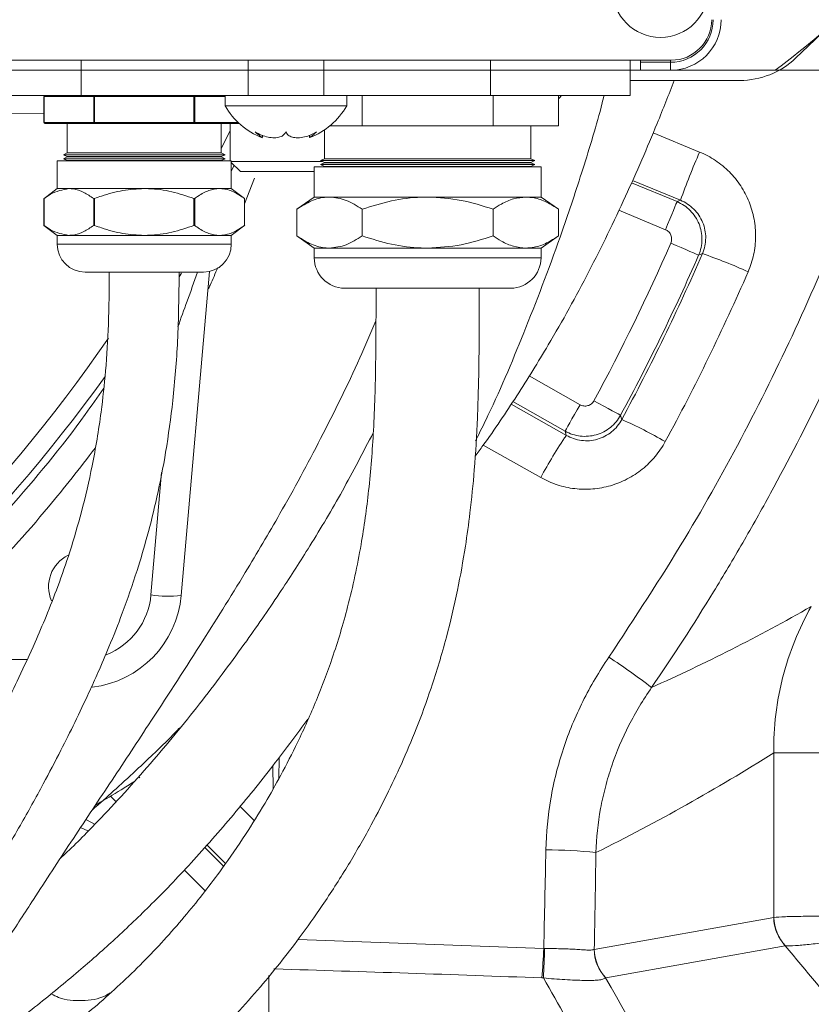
# Model space of a CAD drawing. Header units: millimetres. Extents: x 0 to 8410, y 0 to 5940.
# Tile 25 of 256: x 2282 to 2361, y 1075 to 1173. Entities that reach past the tile are written whole.
import ezdxf

# ---------------------------------------------------------------- set-up
doc = ezdxf.new("R2010")
doc.units = ezdxf.units.MM
doc.header["$LTSCALE"] = 10
doc.styles.add('SLDTEXTSTYLE0', font='TXT', dxfattribs={"width": 0.605})
doc.dimstyles.new('SLDDIMSTYLE2', dxfattribs={"dimtxt": 50, "dimasz": 50, "dimexe": 0, "dimexo": 0.0625, "dimgap": 12.5, "dimtad": 1, "dimtoh": 1, "dimdec": 1, "dimrnd": 1e-09, "dimzin": 12, "dimdsep": 46, "dimtxsty": 'SLDTEXTSTYLE0', "dimsah": 1, "dimcen": 0.09, "dimadec": 0, "dimazin": 0, "dimtfac": 1, "dimtofl": 0, "dimtmove": 0, "dimatfit": 3, "dimfxl": 0, "dimfrac": 2, "dimtolj": 1, "dimtzin": 12, "dimarcsym": 0})

# ---------------------------------------------------------------- blocks, each defined once
blk = doc.blocks.new('*D47')
at = {"color": 7, "linetype": 'Continuous', "lineweight": 0}
for p, q in [((2679.916, 1232.514), (2679.916, 1332.514)), ((2410.299, 1232.514), (2694.916, 1232.514)), ((2679.916, 1167.514), (2679.916, 1232.514)), ((2118.59, 1167.514), (2694.916, 1167.514)), ((2679.916, 1167.514), (2679.916, 727.068))]:
    blk.add_line(p, q, dxfattribs=at)
for points in [[(2679.916, 1232.514), (2687.416, 1282.514), (2672.416, 1282.514)], [(2679.916, 1167.514), (2672.416, 1117.514), (2687.416, 1117.514)]]:
    blk.add_solid(points, dxfattribs=at)
at = {"color": 7, "linetype": 'Continuous', "lineweight": 0, "char_height": 50, "attachment_point": 1, "rotation": 90, "style": 'SLDTEXTSTYLE0'}
for s, insert in [(' (3x M8)', (2615.462, 819.304)), ('65', (2615.462, 742.943))]:
    blk.add_mtext(s, dxfattribs=dict(at, insert=insert))

msp = doc.modelspace()

# ---------------------------------------------------------------- linework, layer by layer
at = {"color": 7, "linetype": 'Continuous', "lineweight": 0}
for p, q in [((2362.239315, 1171.72653), (2359.061612, 1168.711004)), ((2275.705366, 1168.513996), (2346.771358, 1168.513996)), ((2342.705368, 1165.013996), (2342.705368, 1168.513996)), ((2343.72641, 1168.30836), (2343.740283, 1167.514001)), ((2343.740283, 1167.514001), (2342.705368, 1167.514001)), ((2343.740283, 1167.514001), (2346.705361, 1167.514001)), ((2346.705361, 1167.514001), (2357.037558, 1167.514001)), ((2342.705368, 1166.513999), (2353.554784, 1166.513999)), ((2288.483916, 1165.013996), (2274.705364, 1165.013996)), ((2284.79041, 1164.914002), (2284.79041, 1162.363996)), ((2284.803807, 1164.914002), (2284.79041, 1164.914002)), ((2304.972498, 1165.013996), (2288.483916, 1165.013996)), ((2302.705361, 1165.013996), (2302.705361, 1164.014002)), ((2312.438248, 1165.013996), (2304.972498, 1165.013996)), ((2328.92683, 1165.013996), (2312.438248, 1165.013996)), ((2314.705371, 1164.014002), (2314.705371, 1165.013996)), ((2316.239043, 1162.013998), (2316.239043, 1165.013996)), ((2342.705368, 1165.013996), (2328.92683, 1165.013996)), ((2329.171686, 1162.013998), (2329.171686, 1165.013996)), ((2335.638015, 1162.013998), (2335.638015, 1165.013996)), ((2302.705361, 1164.014002), (2314.705371, 1164.014002)), ((2289.797886, 1162.264002), (2284.890412, 1162.264002)), ((2287.105365, 1162.264002), (2287.105365, 1159.368997)), ((2299.612849, 1162.264002), (2289.797886, 1162.264002)), ((2304.082601, 1162.264002), (2299.612849, 1162.264002)), ((2302.305369, 1159.368997), (2302.305369, 1162.264002)), ((2303.20537, 1162.264002), (2303.20537, 1158.578997)), ((2312.505363, 1161.613119), (2312.505363, 1158.784)), ((2313.041418, 1162.013998), (2316.239043, 1162.013998)), ((2316.239043, 1162.013998), (2329.171686, 1162.013998)), ((2329.171686, 1162.013998), (2335.638015, 1162.013998)), ((2332.905366, 1158.784), (2332.905366, 1162.013998)), ((2306.388928, 1160.869648), (2306.388928, 1161.091705)), ((2311.021818, 1161.09441), (2311.021818, 1160.869648)), ((2287.105365, 1159.368997), (2286.725371, 1159.179)), ((2287.105365, 1159.368997), (2298.505365, 1159.368997)), ((2298.505365, 1159.368997), (2302.305369, 1159.368997)), ((2302.685364, 1159.179), (2302.305369, 1159.368997)), ((2286.105363, 1158.578997), (2286.105363, 1155.829003)), ((2299.005373, 1158.578997), (2286.105363, 1158.578997)), ((2286.725371, 1159.179), (2287.105365, 1158.989002)), ((2298.695369, 1159.179), (2286.725371, 1159.179)), ((2287.105365, 1158.968998), (2286.725371, 1158.779)), ((2286.725371, 1158.779), (2287.105365, 1158.588996)), ((2298.695369, 1158.779), (2286.725371, 1158.779)), ((2287.105365, 1158.989002), (2287.105365, 1158.968998)), ((2302.305369, 1158.989002), (2287.105365, 1158.989002)), ((2287.105365, 1158.968998), (2298.505365, 1158.968998)), ((2287.105365, 1158.588996), (2287.105365, 1158.578997)), ((2302.305369, 1158.588996), (2287.105365, 1158.588996)), ((2298.505365, 1158.968998), (2302.305369, 1158.968998)), ((2302.685364, 1159.179), (2298.695369, 1159.179)), ((2302.685364, 1158.779), (2298.695369, 1158.779)), ((2303.305371, 1158.578997), (2299.005373, 1158.578997)), ((2302.305369, 1158.989002), (2302.685364, 1159.179)), ((2302.305369, 1158.968998), (2302.305369, 1158.989002)), ((2302.685364, 1158.779), (2302.305369, 1158.968998)), ((2302.305369, 1158.588996), (2302.685364, 1158.779)), ((2302.305369, 1158.578997), (2302.305369, 1158.588996)), ((2303.305371, 1155.829003), (2303.305371, 1158.578997)), ((2303.305371, 1158.513998), (2304.262056, 1158.513998)), ((2303.305371, 1158.413996), (2304.205372, 1157.513996)), ((2304.262056, 1158.513998), (2312.285362, 1158.513998)), ((2312.505363, 1158.784), (2312.125369, 1158.594002)), ((2312.125369, 1158.594002), (2312.505363, 1158.403998)), ((2333.28536, 1158.594002), (2312.125369, 1158.594002)), ((2312.505363, 1158.384), (2312.125369, 1158.193996)), ((2312.505363, 1158.784), (2332.905366, 1158.784)), ((2312.505363, 1158.403998), (2312.505363, 1158.384)), ((2317.60536, 1158.403998), (2312.505363, 1158.403998)), ((2312.505363, 1158.384), (2332.905366, 1158.384)), ((2332.905366, 1158.403998), (2317.60536, 1158.403998)), ((2333.28536, 1158.594002), (2332.905366, 1158.784)), ((2332.905366, 1158.403998), (2333.28536, 1158.594002)), ((2332.905366, 1158.384), (2332.905366, 1158.403998)), ((2333.28536, 1158.193996), (2332.905366, 1158.384)), ((2305.183782, 1157.513996), (2304.205372, 1157.513996)), ((2311.505361, 1157.513996), (2305.183782, 1157.513996)), ((2311.505361, 1157.994), (2311.505361, 1154.994001)), ((2333.905368, 1157.994), (2311.505361, 1157.994)), ((2312.125369, 1158.193996), (2312.505363, 1158.003998)), ((2333.28536, 1158.193996), (2312.125369, 1158.193996)), ((2312.505363, 1158.003998), (2312.505363, 1157.994)), ((2317.60536, 1158.003998), (2312.505363, 1158.003998)), ((2332.905366, 1158.003998), (2317.60536, 1158.003998)), ((2332.905366, 1158.003998), (2333.28536, 1158.193996)), ((2332.905366, 1157.994), (2332.905366, 1158.003998)), ((2333.905368, 1154.994001), (2333.905368, 1157.994)), ((2305.606036, 1156.858881), (2304.620324, 1154.338)), ((2286.105363, 1155.829003), (2284.774943, 1154.829)), ((2287.257551, 1155.829003), (2286.105363, 1155.829003)), ((2294.705375, 1155.829003), (2287.257551, 1155.829003)), ((2302.153184, 1155.829003), (2294.705375, 1155.829003)), ((2303.305371, 1155.829003), (2302.153184, 1155.829003)), ((2304.619758, 1154.841048), (2303.305371, 1155.829003)), ((2284.79041, 1154.841041), (2284.79041, 1152.196956)), ((2304.620324, 1152.196956), (2304.620324, 1154.841041)), ((2311.505361, 1154.994001), (2309.772729, 1153.793996)), ((2311.505361, 1154.994001), (2313.005878, 1154.994001)), ((2313.005878, 1154.994001), (2322.705372, 1154.994001)), ((2322.705372, 1154.994001), (2332.404851, 1154.994001)), ((2332.404851, 1154.994001), (2333.905368, 1154.994001)), ((2335.638015, 1153.793996), (2333.905368, 1154.994001)), ((2309.772729, 1151.154002), (2309.772729, 1153.793996)), ((2316.239043, 1151.154002), (2316.239043, 1153.793996)), ((2329.171686, 1151.154002), (2329.171686, 1153.793996)), ((2335.638015, 1151.154002), (2335.638015, 1153.793996)), ((2284.790977, 1152.196949), (2286.105363, 1151.209002)), ((2303.305371, 1151.209002), (2304.635792, 1152.208996)), ((2286.105363, 1151.209002), (2286.105363, 1150.328999)), ((2287.257551, 1151.209002), (2286.105363, 1151.209002)), ((2294.705375, 1151.209002), (2287.257551, 1151.209002)), ((2302.153184, 1151.209002), (2294.705375, 1151.209002)), ((2303.305371, 1151.209002), (2302.153184, 1151.209002)), ((2303.305371, 1150.328999), (2303.305371, 1151.209002)), ((2309.772729, 1151.154002), (2311.505361, 1149.953996)), ((2333.905368, 1149.953996), (2335.638015, 1151.154002)), ((2311.505361, 1149.953996), (2311.505361, 1148.993996)), ((2311.505361, 1149.953996), (2313.005878, 1149.953996)), ((2313.005878, 1149.953996), (2322.705372, 1149.953996)), ((2322.705372, 1149.953996), (2332.404851, 1149.953996)), ((2332.404851, 1149.953996), (2333.905368, 1149.953996)), ((2333.905368, 1148.993996), (2333.905368, 1149.953996)), ((2297.630368, 1147.578997), (2288.855373, 1147.578997)), ((2300.555362, 1147.578997), (2297.630368, 1147.578997)), ((2301.159217, 1147.646112), (2298.359259, 1115.642441)), ((2330.905362, 1145.993998), (2314.505367, 1145.993998)), ((2289.126976, 1092.390363), (2288.415595, 1092.727994))]:
    msp.add_line(p, q, dxfattribs=at)
at = {"color": 8, "linetype": 'Continuous', "lineweight": 0}
for p, q in [((2288.483916, 1165.013996), (2288.483916, 1168.513996)), ((2304.972498, 1165.013996), (2304.972498, 1168.513996)), ((2312.438248, 1165.013996), (2312.438248, 1168.513996)), ((2328.92683, 1165.013996), (2328.92683, 1168.513996)), ((2346.705361, 1168.30836), (2343.72641, 1168.30836)), ((2346.705361, 1168.513996), (2346.705361, 1168.30836)), ((2346.705361, 1168.30836), (2346.705361, 1167.514001)), ((2284.79041, 1164.914002), (2284.803807, 1164.914002)), ((2284.803807, 1164.914002), (2284.803807, 1162.363996)), ((2289.71128, 1164.914002), (2284.803807, 1164.914002)), ((2289.71128, 1164.914002), (2289.797886, 1164.914002)), ((2289.71128, 1162.363996), (2289.71128, 1164.914002)), ((2289.797886, 1164.914002), (2289.797886, 1165.013996)), ((2289.797886, 1164.914002), (2289.797886, 1162.363996)), ((2299.612849, 1164.914002), (2289.797886, 1164.914002)), ((2299.612849, 1164.914002), (2299.612849, 1165.013996)), ((2299.612849, 1162.363996), (2299.612849, 1164.914002)), ((2299.612849, 1164.914002), (2299.699454, 1164.914002)), ((2299.699454, 1164.914002), (2299.699454, 1162.363996)), ((2302.705361, 1164.914002), (2299.699454, 1164.914002)), ((2284.79041, 1163.26758), (2277.91266, 1163.195801)), ((2284.79041, 1162.363996), (2284.803807, 1162.363996)), ((2284.803807, 1162.363996), (2289.71128, 1162.363996)), ((2289.71128, 1162.363996), (2289.797886, 1162.363996)), ((2289.797886, 1162.264002), (2289.797886, 1162.363996)), ((2289.797886, 1162.363996), (2299.612849, 1162.363996)), ((2299.612849, 1162.264002), (2299.612849, 1162.363996)), ((2299.612849, 1162.363996), (2299.699454, 1162.363996)), ((2299.699454, 1162.363996), (2303.976281, 1162.363996)), ((2302.305369, 1159.772848), (2303.20537, 1161.577513)), ((2344.976394, 1161.334959), (2349.56698, 1159.441558)), ((2303.603097, 1158.116279), (2303.305371, 1157.539261)), ((2347.681387, 1154.675526), (2342.935293, 1156.639059)), ((2342.834248, 1156.406586), (2347.343071, 1154.538979)), ((2284.803807, 1154.8506), (2284.803807, 1152.187397)), ((2289.71128, 1152.187397), (2289.71128, 1154.8506)), ((2289.797886, 1154.8506), (2289.797886, 1152.187397)), ((2299.612849, 1152.187397), (2299.612849, 1154.8506)), ((2299.699454, 1154.8506), (2299.699454, 1152.187397)), ((2304.606928, 1152.187397), (2304.606928, 1154.8506)), ((2346.196591, 1151.771141), (2341.578855, 1153.683869)), ((2286.105363, 1150.328999), (2299.005373, 1150.328999)), ((2299.005373, 1150.328999), (2303.305371, 1150.328999)), ((2311.505361, 1148.993996), (2333.905368, 1148.993996)), ((2298.144533, 1147.120719), (2298.371969, 1147.479159)), ((2332.727371, 1137.328041), (2337.762727, 1134.47917)), ((2330.954521, 1134.54519), (2336.407601, 1131.453303)), ((2336.287482, 1131.871683), (2331.123187, 1134.793503)), ((2333.875282, 1127.289963), (2328.205122, 1130.497319)), ((2295.370667, 1115.69464), (2296.427591, 1127.775257)), ((2270.717314, 1109.304731), (2283.133334, 1109.304731)), ((2364.517702, 1100.093474), (2356.909259, 1100.093474)), ((2356.909259, 1083.838825), (2356.909259, 1100.093474)), ((2308.030083, 1099.625563), (2307.999431, 1097.540235)), ((2307.430028, 1096.532991), (2307.397722, 1098.804449)), ((2294.258325, 1097.615083), (2294.128074, 1097.744798)), ((2291.903375, 1095.289876), (2291.371732, 1095.82152)), ((2304.168551, 1094.782745), (2305.560141, 1093.397444)), ((2300.681769, 1090.748315), (2302.545531, 1088.884552)), ((2302.740394, 1089.167734), (2300.901054, 1090.999549)), ((2300.703629, 1086.489623), (2298.662259, 1088.530978)), ((2339.164345, 1080.680942), (2356.894671, 1083.835979)), ((2309.911667, 1081.666549), (2334.174215, 1080.778783)), ((2358.040719, 1081.028601), (2340.310394, 1077.873563))]:
    msp.add_line(p, q, dxfattribs=at)
at = {"color": 7, "linetype": 'Continuous', "lineweight": 0, "flags": 128}
for points in [[(2343.72641, 1168.30836), (2343.726217, 1168.319432), (2343.72571, 1168.348884), (2343.72489, 1168.395599), (2343.723803, 1168.457826), (2343.722819, 1168.513996)], [(2335.638015, 1164.692996), (2335.721477, 1164.791701), (2335.926576, 1165.013996)], [(2289.780139, 1093.047833), (2289.481564, 1093.223383), (2288.919686, 1093.495225)]]:
    msp.add_lwpolyline(points, dxfattribs=at)
at = {"color": 8, "linetype": 'Continuous', "lineweight": 0, "flags": 128}
for points in [[(2346.196591, 1151.771141), (2346.413179, 1152.294052), (2346.622004, 1152.798188), (2346.81554, 1153.265437), (2346.986859, 1153.679011), (2347.129776, 1154.024055), (2347.23918, 1154.288185), (2347.311138, 1154.461903), (2347.343071, 1154.538979)], [(2347.343071, 1154.538979), (2347.599952, 1154.642632), (2347.681387, 1154.675526)], [(2346.72968, 1150.449057), (2347.248419, 1150.222642), (2347.748532, 1150.004362), (2348.212047, 1149.802057), (2348.622321, 1149.622989), (2348.964615, 1149.473598), (2349.226637, 1149.359231), (2349.398969, 1149.284018), (2349.475427, 1149.250646)], [(2349.847316, 1149.404948), (2349.612771, 1149.307599), (2349.475427, 1149.250646)], [(2337.762727, 1134.47917), (2337.484016, 1133.986545), (2337.215318, 1133.511623), (2336.966275, 1133.071443), (2336.745842, 1132.681829), (2336.561932, 1132.356775), (2336.421161, 1132.107948), (2336.328565, 1131.944289), (2336.287482, 1131.871683)], [(2339.132755, 1134.873045), (2339.630543, 1134.603662), (2340.110435, 1134.34395), (2340.555235, 1134.103251), (2340.948923, 1133.890194), (2341.27739, 1133.712438), (2341.528817, 1133.576376), (2341.69419, 1133.486879), (2341.767563, 1133.447175)], [(2341.767563, 1133.447175), (2341.870992, 1133.073342), (2341.886042, 1133.018923)], [(2336.407601, 1131.453303), (2336.371689, 1131.578488), (2336.287482, 1131.871683)]]:
    msp.add_lwpolyline(points, dxfattribs=at)
at = {"color": 7, "linetype": 'Continuous', "lineweight": 0}
msp.add_circle((2345.705367, 1175.513999), 4.75, dxfattribs=at)
for centre, radius, start, end in [((2308.705367, 1232.513999), 81, 306.63346142, 323.36653858), ((2346.705367, 1172.513999), 5, 270, 0), ((2346.771364, 1172.513999), 4, 270, 0), ((2353.554778, 1174.513999), 8, 270, 313.5), ((2308.824757, 1167.412981), 7, 209.04974724, 249.40063411), ((2308.585978, 1167.412981), 7, 290.62553641, 330.95025276), ((2284.890413, 1162.363999), 0.1, 180, 270), ((2288.855367, 1150.328999), 2.75, 180, 270), ((2300.555367, 1150.328999), 2.75, 270, 0), ((2314.505367, 1148.993999), 3, 180, 270), ((2330.905367, 1148.993999), 3, 270, 0), ((2288.705367, 1116.513999), 3.45, 115.96551127, 203.76118524), ((2288.39731, 1116.513999), 10, 276.73449036, 355)]:
    msp.add_arc(centre, radius, start, end, dxfattribs=at)
at = {"color": 8, "linetype": 'Continuous', "lineweight": 0}
for centre, radius, start, end in [((2346.705367, 1172.513999), 4.205642, 270, 0), ((2284.897628, 1164.920245), 0.094029, 94.40115735, 183.80681814), ((2289.805111, 1164.920237), 0.094038, 94.40653206, 183.80144342), ((2299.605624, 1164.920237), 0.094038, 356.19855658, 85.59346794), ((2284.897628, 1162.357753), 0.094029, 176.19318186, 265.59884265), ((2289.805111, 1162.357762), 0.094038, 176.19855658, 265.59346794), ((2299.605624, 1162.357762), 0.094038, 274.40653206, 3.80144342), ((2431.289154, 1124.353667), 88.936347, 156.76345171, 160.06591363), ((2158.705367, 1232.513999), 205.153106, 331.57930664, 336.42069336), ((2158.705367, 1232.513999), 208.148995, 331.57930664, 336.42069336), ((2335.414424, 1106.615987), 45.157542, 65.19053483, 71.36053909), ((2158.705367, 1232.513999), 160.972778, 284.88876411, 325.37175763), ((2158.705367, 1232.513999), 162.881464, 285.1453869, 324.21867483), ((2322.71643, 1089.765393), 47.311119, 60.26249555, 66.0974687), ((2372.960698, 1106.368372), 44.332637, 145.53974589, 151.84080396), ((2288.39731, 1116.30473), 7, 291.44943409, 355), ((2297.053275, 1126.450195), 10.886374, 261.10866623, 276.89008018), ((2297.345817, 1044.279845), 78.307116, 52.67270195, 56.46367086), ((2334.483579, 1046.279024), 44.224742, 83.70220462, 90.1295215), ((2361.060013, 1083.898772), 4.165816, 180.8636695, 223.54956521), ((2361.083434, 1083.91688), 4.174905, 181.07127211, 223.79014832), ((2280.242921, 1082.731429), 53.966631, 354.82024819, 357.92644415), ((2250.412875, 1082.725355), 83.866672, 356.67056482, 358.66759317), ((2343.318301, 1080.73091), 4.165434, 180.75558895, 223.37364103), ((2343.329626, 1080.743709), 4.165753, 180.8633337, 223.54990102)]:
    msp.add_arc(centre, radius, start, end, dxfattribs=at)
msp.add_ellipse((2238.93407, 1232.513999), major_axis=(196.908955, 0), ratio=0.839940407, start_param=5.247439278, end_param=5.35481016, dxfattribs=at)
for points, knots in [([(2379.518221, 1188.316659), (2378.015247, 1180.955505), (2376.152327, 1173.734823), (2371.73644, 1159.561955), (2369.183392, 1152.609799), (2363.395619, 1138.969784), (2360.160912, 1132.281917), (2355.684074, 1124.089519), (2354.766983, 1122.459431), (2352.888954, 1119.216176), (2351.927448, 1117.602144), (2348.985917, 1112.800806), (2346.946454, 1109.64978), (2344.828694, 1106.548471)], [0, 0, 0, 0, 0.25, 0.25, 0.5, 0.5, 0.75, 0.75, 0.8125, 0.8125, 0.875, 0.875, 1, 1, 1, 1]), ([(2340.607806, 1109.551621), (2343.162612, 1113.42722), (2347.932108, 1120.662467), (2354.107179, 1131.756586), (2359.438504, 1142.588124), (2364.215362, 1153.804702), (2368.353432, 1165.389399), (2371.286269, 1174.886458), (2372.575774, 1180.533583), (2372.943296, 1182.143071)], [0, 0, 0, 0, 0.174187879, 0.325186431, 0.47629674, 0.62729256, 0.782603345, 0.938039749, 1, 1, 1, 1]), ([(2349.566985, 1159.441556), (2350.120257, 1159.213924), (2350.644379, 1158.934295), (2351.387268, 1158.437626), (2351.628002, 1158.258602), (2352.085844, 1157.881352), (2352.522445, 1157.483474), (2352.917285, 1157.04504), (2353.290988, 1156.586079), (2353.468026, 1156.345165), (2353.960644, 1155.598744), (2354.234734, 1155.076024), (2354.56679, 1154.255391), (2354.664198, 1153.97571), (2354.831669, 1153.403707), (2354.901128, 1153.112863), (2355.064212, 1152.240269), (2355.114664, 1151.652959), (2355.102578, 1150.76358), (2355.083552, 1150.464092), (2355.016253, 1149.873517), (2354.968149, 1149.581788), (2354.781542, 1148.717014), (2354.601161, 1148.154277), (2354.362618, 1147.605854)], [0, 0, 0, 0, 0.125, 0.125, 0.1875, 0.1875, 0.25, 0.3125, 0.3125, 0.375, 0.375, 0.5, 0.5, 0.5625, 0.5625, 0.625, 0.625, 0.75, 0.75, 0.8125, 0.8125, 0.875, 0.875, 1, 1, 1, 1]), ([(2347.343064, 1154.538978), (2347.589164, 1154.436436), (2347.821001, 1154.311229), (2348.257304, 1154.017321), (2348.463786, 1153.84637), (2348.835683, 1153.47005), (2349.001187, 1153.265635), (2349.291546, 1152.824484), (2349.41629, 1152.58639), (2349.613446, 1152.097942), (2349.6877, 1151.84527), (2349.786097, 1151.322522), (2349.808886, 1151.057961), (2349.802549, 1150.531979), (2349.773204, 1150.26691), (2349.662229, 1149.74742), (2349.58157, 1149.495216), (2349.475433, 1149.250645)], [0, 0, 0, 0, 0.125, 0.125, 0.25, 0.25, 0.375, 0.375, 0.5, 0.5, 0.625, 0.625, 0.75, 0.75, 0.875, 0.875, 1, 1, 1, 1]), ([(2349.847312, 1149.404947), (2349.95409, 1149.650577), (2350.034463, 1149.902612), (2350.14443, 1150.419003), (2350.173889, 1150.686498), (2350.178373, 1151.216891), (2350.154177, 1151.479309), (2350.053349, 1151.998649), (2349.975724, 1152.256228), (2349.77421, 1152.742956), (2349.649977, 1152.975161), (2349.353395, 1153.416712), (2349.184308, 1153.620742), (2348.811178, 1153.990732), (2348.604542, 1154.158931), (2348.161935, 1154.45141), (2347.928016, 1154.57492), (2347.681393, 1154.675525)], [0, 0, 0, 0, 0.125, 0.125, 0.25, 0.25, 0.375, 0.375, 0.5, 0.5, 0.625, 0.625, 0.75, 0.75, 0.875, 0.875, 1, 1, 1, 1]), ([(2346.729679, 1150.449054), (2346.783073, 1150.571387), (2346.811309, 1150.703762), (2346.814907, 1150.966931), (2346.790009, 1151.100235), (2346.691385, 1151.344571), (2346.617211, 1151.457393), (2346.43082, 1151.645387), (2346.319903, 1151.720058), (2346.196587, 1151.771137)], [0, 0, 0, 0, 0.25, 0.25, 0.5, 0.5, 0.75, 0.75, 1, 1, 1, 1]), ([(2299.969583, 1147.578997), (2299.627679, 1146.618376), (2298.986243, 1144.816177), (2298.33265, 1143.008793), (2298.02744, 1142.164794)], [0, 0, 0, 0, 0.533027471, 1, 1, 1, 1]), ([(2268.708727, 1111.308587), (2270.168512, 1112.673351), (2274.549347, 1116.769027), (2281.371471, 1124.108397), (2287.211244, 1131.069198), (2290.098216, 1135.239112), (2290.697812, 1136.105162)], [0, 0, 0, 0, 0.180492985, 0.541662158, 0.904807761, 1, 1, 1, 1]), ([(2337.762731, 1134.479171), (2337.878904, 1134.413444), (2338.00766, 1134.371704), (2338.269055, 1134.340978), (2338.404215, 1134.351992), (2338.657421, 1134.424886), (2338.777292, 1134.487027), (2338.98351, 1134.653033), (2339.069225, 1134.755655), (2339.132752, 1134.873044)], [0, 0, 0, 0, 0.25, 0.25, 0.5, 0.5, 0.75, 0.75, 1, 1, 1, 1]), ([(2341.767566, 1133.447175), (2341.640185, 1133.212965), (2341.491732, 1132.99528), (2341.154387, 1132.591623), (2340.963049, 1132.403876), (2340.550374, 1132.072781), (2340.329978, 1131.929245), (2339.861229, 1131.685941), (2339.611538, 1131.586422), (2339.105358, 1131.440702), (2338.846375, 1131.392908), (2338.316265, 1131.348958), (2338.050765, 1131.35358), (2337.528242, 1131.414139), (2337.267614, 1131.47067), (2336.762343, 1131.63464), (2336.519804, 1131.740883), (2336.287485, 1131.871682)], [0, 0, 0, 0, 0.125, 0.125, 0.25, 0.25, 0.375, 0.375, 0.5, 0.5, 0.625, 0.625, 0.75, 0.75, 0.875, 0.875, 1, 1, 1, 1]), ([(2336.407596, 1131.4533), (2336.638063, 1131.32075), (2336.877969, 1131.212729), (2337.376239, 1131.044577), (2337.637684, 1130.98418), (2338.163799, 1130.917495), (2338.427507, 1130.910581), (2338.956252, 1130.949916), (2339.222509, 1130.997183), (2339.731714, 1131.14203), (2339.977802, 1131.239539), (2340.452433, 1131.486261), (2340.675295, 1131.632893), (2341.085308, 1131.965347), (2341.275329, 1132.153776), (2341.613459, 1132.564213), (2341.760615, 1132.784224), (2341.886035, 1133.01892)], [0, 0, 0, 0, 0.125, 0.125, 0.25, 0.25, 0.375, 0.375, 0.5, 0.5, 0.625, 0.625, 0.75, 0.75, 0.875, 0.875, 1, 1, 1, 1]), ([(2289.848312, 1130.17611), (2288.334926, 1128.232866), (2284.675355, 1123.533843), (2278.310564, 1116.531132), (2273.248397, 1111.713531), (2270.717314, 1109.304731)], [0, 0, 0, 0, 0.260669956, 0.630335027, 1, 1, 1, 1]), ([(2346.184024, 1130.845967), (2345.897819, 1130.319184), (2345.563233, 1129.826701), (2344.989496, 1129.138919), (2344.785583, 1128.917812), (2344.361123, 1128.500926), (2343.91843, 1128.107219), (2343.439871, 1127.759112), (2342.943151, 1127.434095), (2342.684491, 1127.282513), (2341.888839, 1126.868332), (2341.339045, 1126.648704), (2340.486106, 1126.401692), (2340.197051, 1126.333194), (2339.60916, 1126.224734), (2339.311825, 1126.185217), (2338.424488, 1126.11187), (2337.833406, 1126.121674), (2336.947496, 1126.225003), (2336.650699, 1126.274758), (2336.068497, 1126.402709), (2335.782491, 1126.48079), (2334.939388, 1126.756335), (2334.39706, 1126.994692), (2333.875283, 1127.289965)], [0, 0, 0, 0, 0.125, 0.125, 0.1875, 0.1875, 0.25, 0.3125, 0.3125, 0.375, 0.375, 0.5, 0.5, 0.5625, 0.5625, 0.625, 0.625, 0.75, 0.75, 0.8125, 0.8125, 0.875, 0.875, 1, 1, 1, 1]), ([(2356.909256, 1100.093479), (2356.888046, 1101.363591), (2356.953552, 1102.626629), (2357.178745, 1104.510827), (2357.275393, 1105.138909), (2357.509676, 1106.382468), (2357.646975, 1106.996954), (2358.117446, 1108.819222), (2358.508944, 1110.0059), (2359.443984, 1112.324244), (2359.987523, 1113.45591), (2360.609258, 1114.559282)], [0, 0, 0, 0, 0.25, 0.25, 0.375, 0.375, 0.5, 0.5, 0.75, 0.75, 1, 1, 1, 1]), ([(2334.383611, 1090.50366), (2334.419018, 1092.209357), (2334.584762, 1093.896672), (2335.019789, 1096.401266), (2335.196006, 1097.231713), (2335.610926, 1098.883753), (2335.849331, 1099.703199), (2336.646422, 1102.114714), (2337.289143, 1103.671077), (2338.787636, 1106.68554), (2339.643434, 1108.143629), (2340.607812, 1109.551621)], [0, 0, 0, 0, 0.25, 0.25, 0.375, 0.375, 0.5, 0.5, 0.75, 0.75, 1, 1, 1, 1]), ([(2344.828694, 1106.548471), (2343.990732, 1105.346091), (2343.244466, 1104.100356), (2341.933203, 1101.523272), (2341.368173, 1100.191938), (2340.663583, 1098.127537), (2340.452068, 1097.425835), (2340.082211, 1096.010224), (2339.924193, 1095.298329), (2339.531033, 1093.150384), (2339.376298, 1091.702152), (2339.334856, 1090.236874)], [0, 0, 0, 0, 0.25, 0.25, 0.5, 0.5, 0.625, 0.625, 0.75, 0.75, 1, 1, 1, 1]), ([(2356.909256, 1083.838825), (2357.170376, 1083.866503), (2357.549937, 1083.886522), (2358.543412, 1083.922922), (2359.133333, 1083.938455), (2360.157668, 1083.951107), (2360.51639, 1083.953258), (2361.260767, 1083.950302), (2361.64745, 1083.945244), (2362.852398, 1083.911404), (2363.677516, 1083.866279), (2364.517708, 1083.768359)], [0, 0, 0, 0, 0.25, 0.25, 0.5, 0.5, 0.625, 0.625, 0.75, 0.75, 1, 1, 1, 1]), ([(2334.256866, 1080.775222), (2334.795285, 1080.758805), (2335.322721, 1080.757005), (2336.355122, 1080.735446), (2336.833122, 1080.71654), (2337.493237, 1080.676912), (2337.699824, 1080.662364), (2338.080781, 1080.635553), (2338.256234, 1080.623175), (2338.576409, 1080.608233), (2338.719583, 1080.605874), (2338.96511, 1080.621991), (2339.068769, 1080.640343), (2339.153225, 1080.675975)], [0, 0, 0, 0, 0.25, 0.25, 0.5, 0.5, 0.625, 0.625, 0.75, 0.75, 0.875, 0.875, 1, 1, 1, 1]), ([(2363.973935, 1081.435488), (2363.639848, 1081.445434), (2363.314869, 1081.436174), (2362.67955, 1081.40135), (2362.367745, 1081.375301), (2361.764985, 1081.318201), (2361.475773, 1081.287284), (2360.919329, 1081.227144), (2360.650942, 1081.197729), (2359.887049, 1081.118233), (2359.435066, 1081.077653), (2358.647595, 1081.029896), (2358.322745, 1081.023371), (2358.069653, 1081.027764)], [0, 0, 0, 0, 0.125, 0.125, 0.25, 0.25, 0.375, 0.375, 0.5, 0.5, 0.75, 0.75, 1, 1, 1, 1]), ([(2340.290483, 1077.870282), (2340.219116, 1077.810295), (2340.123857, 1077.763474), (2339.880597, 1077.690381), (2339.7319, 1077.664029), (2339.376219, 1077.627593), (2339.173043, 1077.617746), (2338.712805, 1077.609472), (2338.453644, 1077.611115), (2337.887012, 1077.622677), (2337.585729, 1077.632361), (2336.948115, 1077.657754), (2336.60903, 1077.673619), (2335.559534, 1077.731199), (2334.850991, 1077.77968), (2334.137982, 1077.854637)], [0, 0, 0, 0, 0.125, 0.125, 0.25, 0.25, 0.375, 0.375, 0.5, 0.5, 0.625, 0.625, 0.75, 0.75, 1, 1, 1, 1]), ([(2285.513713, 1076.297795), (2285.753987, 1076.164108), (2286.681915, 1075.647817), (2288.571784, 1075.555108), (2290.374738, 1075.763644), (2291.193879, 1076.29331), (2291.352405, 1076.395815)], [0, 0, 0, 0, 0.134833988, 0.520722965, 0.907246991, 1, 1, 1, 1])]:
    msp.add_open_spline(points, degree=3, knots=knots, dxfattribs=at)
at = {"color": 7, "linetype": 'Continuous', "lineweight": 0}
for points, knots in [([(2327.392473, 1129.398418), (2327.652844, 1129.746652), (2329.09916, 1131.681025), (2331.528384, 1135.339146), (2335.078512, 1141.035365), (2338.700469, 1147.597814), (2342.243816, 1154.924283), (2345.004106, 1161.2476), (2346.516037, 1165.098401), (2347.07184, 1166.513999)], [0, 0, 0, 0, 0.030933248, 0.171828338, 0.312414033, 0.508835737, 0.705147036, 0.891608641, 1, 1, 1, 1]), ([(2327.445774, 1130.926852), (2327.856888, 1131.75046), (2329.681121, 1135.405052), (2332.536187, 1142.316604), (2335.65118, 1150.44306), (2338.092586, 1157.859219), (2339.460908, 1162.32549), (2340.070998, 1164.770874), (2340.131654, 1165.013996)], [0, 0, 0, 0, 0.075853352, 0.336584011, 0.615714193, 0.79250756, 0.979370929, 1, 1, 1, 1]), ([(2308.705373, 1161.421319), (2308.602573, 1161.273423), (2308.42446, 1161.017176), (2307.876167, 1160.847688), (2307.269371, 1160.841718), (2306.603278, 1160.984723), (2306.065701, 1161.198292), (2305.770258, 1161.366633), (2305.674283, 1161.421319)], [0, 0, 0, 0, 0.235566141, 0.408145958, 0.581143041, 0.745073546, 0.917187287, 1, 1, 1, 1]), ([(2305.674283, 1161.421319), (2305.853324, 1161.275682), (2306.163543, 1161.023341), (2306.379783, 1160.857643), (2306.368112, 1160.866562), (2306.364073, 1160.869648)], [0, 0, 0, 0, 0.471604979, 0.817135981, 1, 1, 1, 1]), ([(2311.736463, 1161.421319), (2311.451691, 1161.273423), (2310.958294, 1161.017179), (2310.188651, 1160.847687), (2309.574669, 1160.841721), (2309.093219, 1160.984715), (2308.826335, 1161.198295), (2308.735033, 1161.366634), (2308.705373, 1161.421319)], [0, 0, 0, 0, 0.235571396, 0.40815195, 0.581147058, 0.745081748, 0.917188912, 1, 1, 1, 1]), ([(2311.046659, 1160.869656), (2311.041357, 1160.865551), (2311.025418, 1160.853211), (2311.202003, 1160.989883), (2311.465244, 1161.197705), (2311.669959, 1161.366487), (2311.736463, 1161.421319)], [0, 0, 0, 0, 0.16324005, 0.49071804, 0.834551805, 1, 1, 1, 1]), ([(2287.257551, 1155.829003), (2286.631172, 1155.714926), (2285.792159, 1155.562125), (2285.003643, 1154.994464), (2284.803807, 1154.8506)], [0, 0, 0, 0, 0.746566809, 1, 1, 1, 1]), ([(2289.71128, 1154.8506), (2289.387361, 1155.071042), (2288.733738, 1155.515862), (2287.901501, 1155.797643), (2287.405529, 1155.821796), (2287.257551, 1155.829003)], [0, 0, 0, 0, 0.4080507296, 0.8233862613, 1, 1, 1, 1]), ([(2294.705375, 1155.829003), (2293.99891, 1155.789872), (2292.565845, 1155.710497), (2290.939428, 1155.260668), (2290.027185, 1154.932969), (2289.797886, 1154.8506)], [0, 0, 0, 0, 0.421262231, 0.854530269, 1, 1, 1, 1]), ([(2299.612849, 1154.8506), (2298.892786, 1155.093755), (2297.435756, 1155.585774), (2295.760795, 1155.816464), (2294.844667, 1155.827348), (2294.705375, 1155.829003)], [0, 0, 0, 0, 0.453105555, 0.916847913, 1, 1, 1, 1]), ([(2302.153184, 1155.829003), (2301.799953, 1155.789871), (2301.083423, 1155.710493), (2300.270227, 1155.260678), (2299.814101, 1154.932969), (2299.699454, 1154.8506)], [0, 0, 0, 0, 0.421262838, 0.854534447, 1, 1, 1, 1]), ([(2304.606928, 1154.8506), (2304.246894, 1155.093755), (2303.518369, 1155.585776), (2302.680882, 1155.816466), (2302.222832, 1155.827348), (2302.153184, 1155.829003)], [0, 0, 0, 0, 0.4531007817, 0.9168418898, 1, 1, 1, 1]), ([(2284.790962, 1154.841041), (2284.790786, 1154.840909), (2284.789546, 1154.83998), (2284.794112, 1154.84338), (2284.80084, 1154.848391), (2284.803807, 1154.8506)], [0, 0, 0, 0, 0.084382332, 0.596294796, 1, 1, 1, 1]), ([(2289.71128, 1154.8506), (2289.716517, 1154.847624), (2289.727007, 1154.841662), (2289.750871, 1154.839764), (2289.775568, 1154.843132), (2289.791057, 1154.848315), (2289.797886, 1154.8506)], [0, 0, 0, 0, 0.270771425, 0.542438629, 0.798252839, 1, 1, 1, 1]), ([(2299.612849, 1154.8506), (2299.622079, 1154.847624), (2299.640573, 1154.841661), (2299.666978, 1154.839764), (2299.687151, 1154.843135), (2299.695688, 1154.848315), (2299.699454, 1154.8506)], [0, 0, 0, 0, 0.270674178, 0.5423703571, 0.7981328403, 1, 1, 1, 1]), ([(2304.606928, 1154.8506), (2304.611083, 1154.847502), (2304.618745, 1154.841791), (2304.61944, 1154.841276), (2304.619758, 1154.841041)], [0, 0, 0, 0, 0.542306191, 1, 1, 1, 1]), ([(2313.005878, 1154.994001), (2312.900294, 1154.991323), (2312.303373, 1154.97618), (2311.203883, 1154.691268), (2310.253604, 1154.095484), (2309.772729, 1153.793996)], [0, 0, 0, 0, 0.0959622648, 0.5425243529, 1, 1, 1, 1]), ([(2316.239043, 1153.793996), (2315.719641, 1154.126816), (2314.667509, 1154.800997), (2313.564413, 1154.929125), (2313.005878, 1154.994001)], [0, 0, 0, 0, 0.493666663, 1, 1, 1, 1]), ([(2322.705372, 1154.994001), (2322.494204, 1154.991323), (2321.300361, 1154.97618), (2319.101404, 1154.691271), (2317.200809, 1154.095484), (2316.239043, 1153.793996)], [0, 0, 0, 0, 0.095962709, 0.542526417, 1, 1, 1, 1]), ([(2329.171686, 1153.793996), (2328.132883, 1154.126816), (2326.028629, 1154.800994), (2323.822437, 1154.929125), (2322.705372, 1154.994001)], [0, 0, 0, 0, 0.4936684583, 1, 1, 1, 1]), ([(2332.404851, 1154.994001), (2332.001446, 1154.957839), (2331.186793, 1154.884812), (2330.107137, 1154.403265), (2329.444028, 1153.971375), (2329.171686, 1153.793996)], [0, 0, 0, 0, 0.366309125, 0.739740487, 1, 1, 1, 1]), ([(2335.638015, 1153.793996), (2335.245517, 1154.043836), (2334.455601, 1154.546648), (2333.366078, 1154.934446), (2332.676992, 1154.97714), (2332.404851, 1154.994001)], [0, 0, 0, 0, 0.374053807, 0.752794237, 1, 1, 1, 1]), ([(2284.803807, 1152.187397), (2284.799652, 1152.190494), (2284.79199, 1152.196206), (2284.791295, 1152.196721), (2284.790977, 1152.196956)], [0, 0, 0, 0, 0.542306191, 1, 1, 1, 1]), ([(2287.257551, 1151.209002), (2286.631172, 1151.323075), (2285.792159, 1151.475872), (2285.003643, 1152.043533), (2284.803807, 1152.187397)], [0, 0, 0, 0, 0.746566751, 1, 1, 1, 1]), ([(2289.71128, 1152.187397), (2289.387361, 1151.966955), (2288.733738, 1151.522136), (2287.901501, 1151.240349), (2287.405529, 1151.216205), (2287.257551, 1151.209002)], [0, 0, 0, 0, 0.408050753, 0.823386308, 1, 1, 1, 1]), ([(2289.797886, 1152.187397), (2289.788656, 1152.190373), (2289.770162, 1152.196336), (2289.743756, 1152.198233), (2289.723584, 1152.194862), (2289.715046, 1152.189682), (2289.71128, 1152.187397)], [0, 0, 0, 0, 0.270674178, 0.5423703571, 0.7981328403, 1, 1, 1, 1]), ([(2294.705375, 1151.209002), (2293.998909, 1151.248129), (2292.565845, 1151.327498), (2290.939428, 1151.77733), (2290.027185, 1152.105028), (2289.797886, 1152.187397)], [0, 0, 0, 0, 0.421262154, 0.85453025, 1, 1, 1, 1]), ([(2299.612849, 1152.187397), (2298.892786, 1151.944243), (2297.435756, 1151.452228), (2295.760795, 1151.22152), (2294.844667, 1151.210654), (2294.705375, 1151.209002)], [0, 0, 0, 0, 0.453105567, 0.916847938, 1, 1, 1, 1]), ([(2299.699454, 1152.187397), (2299.694218, 1152.190373), (2299.683727, 1152.196335), (2299.659863, 1152.198233), (2299.635167, 1152.194865), (2299.619678, 1152.189682), (2299.612849, 1152.187397)], [0, 0, 0, 0, 0.270771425, 0.542438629, 0.798252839, 1, 1, 1, 1]), ([(2302.153184, 1151.209002), (2301.799953, 1151.24813), (2301.083422, 1151.327502), (2300.270227, 1151.777319), (2299.814101, 1152.105028), (2299.699454, 1152.187397)], [0, 0, 0, 0, 0.42126276, 0.854534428, 1, 1, 1, 1]), ([(2304.606928, 1152.187397), (2304.246894, 1151.944243), (2303.518369, 1151.452225), (2302.680882, 1151.221518), (2302.222832, 1151.210654), (2302.153184, 1151.209002)], [0, 0, 0, 0, 0.453100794, 0.916841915, 1, 1, 1, 1]), ([(2304.606928, 1152.187397), (2304.610919, 1152.190373), (2304.618908, 1152.196331), (2304.621491, 1152.198232), (2304.616953, 1152.194864), (2304.609996, 1152.189682), (2304.606928, 1152.187397)], [0, 0, 0, 0, 0.270719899, 0.541979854, 0.798054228, 1, 1, 1, 1]), ([(2313.005878, 1149.953996), (2312.900294, 1149.956675), (2312.303373, 1149.971818), (2311.203883, 1150.256729), (2310.253604, 1150.852513), (2309.772729, 1151.154002)], [0, 0, 0, 0, 0.0959622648, 0.5425243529, 1, 1, 1, 1]), ([(2316.239043, 1151.154002), (2315.719641, 1150.821185), (2314.667509, 1150.147011), (2313.564413, 1150.018876), (2313.005878, 1149.953996)], [0, 0, 0, 0, 0.4936664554, 1, 1, 1, 1]), ([(2322.705372, 1149.953996), (2322.494204, 1149.956675), (2321.300361, 1149.971818), (2319.101404, 1150.256726), (2317.200809, 1150.852513), (2316.239043, 1151.154002)], [0, 0, 0, 0, 0.095962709, 0.542526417, 1, 1, 1, 1]), ([(2329.171686, 1151.154002), (2328.132882, 1150.821185), (2326.028627, 1150.147014), (2323.822436, 1150.018876), (2322.705372, 1149.953996)], [0, 0, 0, 0, 0.493668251, 1, 1, 1, 1]), ([(2332.404851, 1149.953996), (2332.001446, 1149.990158), (2331.186793, 1150.063185), (2330.107137, 1150.544732), (2329.444028, 1150.976622), (2329.171686, 1151.154002)], [0, 0, 0, 0, 0.366309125, 0.739740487, 1, 1, 1, 1]), ([(2335.638015, 1151.154002), (2335.245517, 1150.904161), (2334.455601, 1150.40135), (2333.366078, 1150.013551), (2332.676992, 1149.970857), (2332.404851, 1149.953996)], [0, 0, 0, 0, 0.374053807, 0.752794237, 1, 1, 1, 1]), ([(2301.967739, 1148.02975), (2301.726797, 1147.44896), (2301.419907, 1146.709204), (2301.07475, 1145.987878), (2301.000579, 1145.832871)], [0, 0, 0, 0, 0.78510933, 1, 1, 1, 1]), ([(2177.928702, 1099.408885), (2178.068443, 1097.699215), (2178.319534, 1094.627245), (2178.974545, 1090.592778), (2179.660651, 1087.576425), (2180.294711, 1085.37327), (2180.884213, 1083.621085), (2181.741906, 1081.387868), (2183.055452, 1078.596886), (2184.959867, 1075.479295), (2187.546678, 1072.127088), (2191.042891, 1068.6819), (2195.443203, 1065.482252), (2199.93654, 1062.964786), (2203.833219, 1061.236903), (2207.261414, 1059.977282), (2210.536655, 1058.969552), (2214.253441, 1058.058569), (2218.406931, 1057.313456), (2222.732815, 1056.837945), (2226.859751, 1056.667181), (2230.424351, 1056.737183), (2233.316049, 1056.943726), (2235.726483, 1057.217288), (2238.084774, 1057.571664), (2240.815396, 1058.098383), (2244.132113, 1058.922354), (2247.93177, 1060.136443), (2251.868082, 1061.741088), (2255.592138, 1063.625965), (2258.866572, 1065.613282), (2261.692307, 1067.612329), (2264.293734, 1069.711526), (2266.923891, 1072.10762), (2269.808112, 1075.073808), (2272.953314, 1078.73883), (2276.281182, 1083.138825), (2279.496822, 1087.945076), (2282.329371, 1092.652613), (2284.60257, 1096.746878), (2286.375465, 1100.142136), (2287.873769, 1103.145684), (2289.0934, 1105.705322), (2290.219559, 1108.194447), (2291.335522, 1110.795763), (2292.653259, 1114.12805), (2293.920017, 1117.769149), (2295.057626, 1121.603977), (2296.024815, 1125.498304), (2296.897689, 1129.974863), (2297.600884, 1135.125103), (2298.082978, 1141.07626), (2298.130087, 1145.308166), (2298.155366, 1147.578997)], [0, 0, 0, 0, 0.022590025, 0.040590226, 0.054436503, 0.064286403, 0.071872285, 0.079933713, 0.097580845, 0.1154418, 0.132974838, 0.160488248, 0.190131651, 0.218144, 0.242569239, 0.259054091, 0.277749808, 0.298733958, 0.32206611, 0.34750644, 0.370910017, 0.39072884, 0.406830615, 0.419133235, 0.431027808, 0.446332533, 0.465076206, 0.487278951, 0.511637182, 0.534143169, 0.554513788, 0.572737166, 0.588793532, 0.606728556, 0.627714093, 0.652009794, 0.679493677, 0.709624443, 0.736858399, 0.759371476, 0.777357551, 0.792029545, 0.807493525, 0.817799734, 0.830734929, 0.847515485, 0.868116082, 0.884063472, 0.901930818, 0.921953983, 0.94451224, 0.970225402, 1, 1, 1, 1]), ([(2291.255369, 1147.578997), (2291.244361, 1145.853896), (2291.223606, 1142.601075), (2290.930079, 1137.978483), (2290.426536, 1133.302855), (2289.653803, 1128.631789), (2288.584451, 1124.038337), (2287.419702, 1120.079293), (2286.227653, 1116.64514), (2285.064083, 1113.671492), (2283.783086, 1110.668306), (2282.430622, 1107.736031), (2280.998267, 1104.806838), (2279.531521, 1101.92255), (2277.771547, 1098.62275), (2275.510476, 1094.653999), (2272.803337, 1090.300567), (2269.857126, 1086.04146), (2266.944144, 1082.294134), (2264.242501, 1079.209006), (2261.76955, 1076.707145), (2259.332666, 1074.522594), (2256.653165, 1072.437241), (2253.464, 1070.34232), (2249.723166, 1068.333222), (2245.91123, 1066.734422), (2242.394819, 1065.597199), (2239.531636, 1064.872804), (2237.169444, 1064.405406), (2235.123031, 1064.086426), (2233.024148, 1063.835532), (2230.505782, 1063.638943), (2227.40686, 1063.554583), (2223.809449, 1063.671182), (2220.021701, 1064.046947), (2216.366428, 1064.658096), (2213.088141, 1065.416794), (2210.045797, 1066.305682), (2207.130284, 1067.341517), (2204.091581, 1068.637542), (2200.893322, 1070.278831), (2197.590147, 1072.373931), (2194.669111, 1074.735464), (2192.309547, 1077.19413), (2190.585589, 1079.472025), (2189.44362, 1081.355577), (2188.622006, 1082.936052), (2187.880957, 1084.558099), (2187.105884, 1086.622592), (2186.369012, 1089.101848), (2185.724951, 1091.94957), (2185.160698, 1095.421639), (2184.945115, 1097.982831), (2184.828567, 1099.36746)], [0, 0, 0, 0, 0.024621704, 0.046426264, 0.065941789, 0.091815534, 0.114570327, 0.134885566, 0.153085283, 0.169249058, 0.183541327, 0.203452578, 0.219493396, 0.234662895, 0.254285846, 0.278552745, 0.307469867, 0.337034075, 0.363404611, 0.386474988, 0.406277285, 0.423717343, 0.443512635, 0.466410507, 0.492461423, 0.521338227, 0.543343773, 0.561962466, 0.577184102, 0.589011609, 0.601290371, 0.617291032, 0.636945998, 0.660132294, 0.685588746, 0.709074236, 0.730188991, 0.748979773, 0.768565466, 0.787938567, 0.81043151, 0.835226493, 0.859524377, 0.878111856, 0.89507346, 0.908343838, 0.91451461, 0.92386689, 0.936706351, 0.948753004, 0.963092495, 0.980047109, 1, 1, 1, 1]), ([(2197.063482, 1064.685797), (2197.82061, 1063.904548), (2199.831289, 1061.829813), (2203.63402, 1058.982574), (2208.666883, 1055.955703), (2214.51346, 1053.347635), (2221.01056, 1051.242181), (2228.040544, 1049.711537), (2235.401131, 1048.792675), (2242.97459, 1048.499413), (2250.595456, 1048.836343), (2258.064457, 1049.78131), (2265.196918, 1051.276443), (2271.443907, 1053.123426), (2276.829963, 1055.159294), (2281.375847, 1057.227978), (2285.475359, 1059.428774), (2289.116276, 1061.690802), (2292.235844, 1063.878897), (2295.110169, 1066.103364), (2297.96416, 1068.520324), (2300.924827, 1071.286929), (2303.705085, 1074.154432), (2306.073875, 1076.823067), (2308.136035, 1079.325436), (2310.182809, 1081.988823), (2312.427759, 1085.156104), (2314.731316, 1088.7402), (2316.84354, 1092.391211), (2318.61526, 1095.783996), (2320.17364, 1099.080832), (2321.655712, 1102.585812), (2323.177844, 1106.74211), (2324.555287, 1111.315106), (2325.661638, 1116.011696), (2326.402035, 1120.129269), (2326.945861, 1124.096427), (2327.364518, 1128.327825), (2327.66631, 1133.459963), (2327.805928, 1139.450173), (2327.805534, 1143.720044), (2327.805324, 1145.993998)], [0, 0, 0, 0, 0.0168111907, 0.0446449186, 0.0750949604, 0.1088042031, 0.1456927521, 0.1842394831, 0.2239634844, 0.264650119, 0.3060643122, 0.3470153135, 0.3862680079, 0.4236535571, 0.45215074, 0.4792754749, 0.5043780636, 0.5272952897, 0.5483920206, 0.5655490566, 0.585498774, 0.6081006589, 0.6298847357, 0.6484356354, 0.6638875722, 0.6802666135, 0.7002569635, 0.7232874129, 0.7448274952, 0.763465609, 0.7799235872, 0.7980862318, 0.818369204, 0.8427880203, 0.8647914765, 0.8848868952, 0.8999693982, 0.9192416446, 0.9424488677, 0.9693506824, 1, 1, 1, 1]), ([(2317.605405, 1145.993998), (2317.605158, 1143.53378), (2317.604689, 1138.851577), (2317.415243, 1132.171798), (2316.948739, 1126.170276), (2316.138792, 1120.317329), (2314.943784, 1114.758002), (2313.405675, 1109.65157), (2311.726425, 1105.202179), (2310.004002, 1101.3628), (2308.277479, 1097.988871), (2306.568244, 1094.967792), (2304.634705, 1091.859188), (2302.088038, 1088.16179), (2298.838324, 1083.989402), (2294.836575, 1079.553994), (2290.483435, 1075.454451), (2286.011128, 1071.904531), (2281.467036, 1068.869234), (2276.618592, 1066.215177), (2271.310348, 1063.902955), (2265.172254, 1061.828076), (2258.50358, 1060.207736), (2251.374725, 1059.191118), (2246.457212, 1058.787216), (2243.875894, 1058.82735), (2243.623159, 1058.83128)], [0, 0, 0, 0, 0.049608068, 0.094412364, 0.134762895, 0.171347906, 0.214864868, 0.252324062, 0.284188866, 0.317766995, 0.344953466, 0.369101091, 0.397169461, 0.429456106, 0.474432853, 0.523450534, 0.574486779, 0.621442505, 0.665316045, 0.711685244, 0.761104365, 0.81206575, 0.876114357, 0.935021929, 0.993638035, 1, 1, 1, 1]), ([(2261.588952, 1061.086675), (2261.826687, 1061.244694), (2263.501411, 1062.357864), (2266.715674, 1064.567508), (2270.850659, 1067.99174), (2274.25582, 1071.802833), (2276.930616, 1075.366291), (2279.188259, 1078.640512), (2281.396016, 1081.97155), (2284.14623, 1086.204147), (2287.493288, 1091.334843), (2291.294856, 1097.050416), (2295.56327, 1103.503964), (2300.054009, 1110.42745), (2304.409366, 1117.380817), (2308.431015, 1124.180933), (2312.246981, 1131.229835), (2315.383528, 1137.599833), (2317.065858, 1141.543342), (2317.589133, 1142.769938)], [0, 0, 0, 0, 0.010119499, 0.071286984, 0.12919025, 0.179841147, 0.225099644, 0.26165476, 0.298075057, 0.344374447, 0.41134431, 0.479934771, 0.548865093, 0.641464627, 0.72515207, 0.791489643, 0.874167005, 0.960860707, 1, 1, 1, 1]), ([(2317.332565, 1131.718201), (2316.33274, 1129.793174), (2314.361334, 1125.997497), (2311.283783, 1120.825391), (2308.125115, 1115.893793), (2304.609995, 1110.80153), (2300.433838, 1105.191444), (2295.659835, 1099.329969), (2291.150235, 1094.372206), (2288.022315, 1091.168653), (2286.635331, 1089.867021), (2286.402343, 1089.648371)], [0, 0, 0, 0, 0.124109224, 0.244712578, 0.344202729, 0.459105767, 0.598611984, 0.7440306, 0.891149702, 0.981715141, 1, 1, 1, 1]), ([(2265.836431, 1062.13521), (2267.053732, 1062.913905), (2269.409091, 1064.420607), (2272.947677, 1066.833758), (2276.489023, 1069.341588), (2280.330675, 1072.182026), (2284.371131, 1075.320308), (2288.285123, 1078.549502), (2291.968796, 1081.800893), (2295.712868, 1085.380586), (2299.711361, 1089.55935), (2303.774579, 1094.22886), (2307.518123, 1098.8829), (2309.815066, 1101.988956), (2310.88212, 1103.431886)], [0, 0, 0, 0, 0.07308416, 0.141410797, 0.209807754, 0.284552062, 0.373106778, 0.458007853, 0.531211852, 0.612049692, 0.709856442, 0.812285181, 0.91279637, 1, 1, 1, 1]), ([(2289.579092, 1094.46535), (2289.693558, 1094.56415), (2290.486475, 1095.248546), (2292.0179, 1096.620587), (2294.506271, 1098.916558), (2296.609222, 1100.913384), (2297.928491, 1102.270819), (2298.213585, 1102.564161)], [0, 0, 0, 0, 0.038408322, 0.266057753, 0.52142064, 0.896578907, 1, 1, 1, 1]), ([(2289.893849, 1094.940563), (2289.948744, 1094.971799), (2290.798678, 1095.455435), (2292.064181, 1096.217573), (2293.257374, 1096.9789), (2293.676122, 1097.246086)], [0, 0, 0, 0, 0.042892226, 0.66410614, 1, 1, 1, 1])]:
    msp.add_open_spline(points, degree=3, knots=knots, dxfattribs=at)
at = {"color": 8, "linetype": 'Continuous', "lineweight": 0}
for points in [[(2341.886035, 1133.01892), (2344.779138, 1138.364877), (2347.432686, 1143.826877), (2349.847312, 1149.404947)], [(2354.362618, 1147.605854), (2351.880827, 1141.90008), (2349.154613, 1136.313567), (2346.184024, 1130.845967)], [(2344.828694, 1106.548471), (2350.091632, 1108.902903), (2355.353425, 1111.552903), (2360.609258, 1114.559282)], [(2334.17421, 1080.778787), (2334.246516, 1084.019971), (2334.316312, 1087.261603), (2334.383611, 1090.50366)], [(2339.334856, 1090.236874), (2339.280202, 1087.051152), (2339.223373, 1083.865839), (2339.164343, 1080.680941)], [(2356.894671, 1083.835981), (2356.899534, 1083.836846), (2356.904396, 1083.837794), (2356.909256, 1083.838825)], [(2334.17421, 1080.778787), (2334.201734, 1080.777251), (2334.229292, 1080.776062), (2334.256866, 1080.775222)], [(2339.153225, 1080.675975), (2339.156973, 1080.677556), (2339.160679, 1080.679212), (2339.164343, 1080.680941)], [(2358.069653, 1081.027764), (2358.059983, 1081.027931), (2358.050339, 1081.02821), (2358.04072, 1081.028599)], [(2370.397372, 1066.352177), (2366.251069, 1071.210668), (2362.132195, 1076.102931), (2358.04072, 1081.028599)], [(2307.597085, 1078.742334), (2307.573127, 1078.743027), (2307.54917, 1078.743731), (2307.525213, 1078.744447)], [(2333.989169, 1077.859292), (2325.195412, 1078.194372), (2316.397948, 1078.487597), (2307.597085, 1078.742334)], [(2307.008532, 1078.102481), (2307.071638, 1072.744629), (2306.998478, 1067.447391), (2306.795577, 1062.210691)], [(2334.137982, 1077.854637), (2334.088353, 1077.855851), (2334.038743, 1077.857403), (2333.989169, 1077.859292)], [(2343.103202, 1062.210691), (2340.120788, 1067.36837), (2337.131597, 1072.583121), (2334.137982, 1077.854637)], [(2340.310391, 1077.873559), (2340.303827, 1077.872391), (2340.297191, 1077.871299), (2340.290483, 1077.870282)], [(2340.290483, 1077.870282), (2343.114975, 1072.83619), (2345.935364, 1067.853902), (2348.74966, 1062.923624)]]:
    msp.add_open_spline(points, degree=3, dxfattribs=at)

# ---------------------------------------------------------------- dimensions: what is measured, and where the dimension line sits
at = {"color": 7, "linetype": 'Continuous', "lineweight": 0}
dim = msp.add_linear_dim(base=(2679.915828, 1232.513999), p1=(2118.590337, 1167.513999), p2=(2410.299158, 1232.513999), angle=90, text='<> (3x M8)', dimstyle='SLDDIMSTYLE2', dxfattribs=at)
dim.commit()
dim.dimension.update_dxf_attribs({"geometry": '*D47', "text_midpoint": (2679.915828, 907.058828), "dimtype": 160})

doc.saveas('drawing.dxf')
